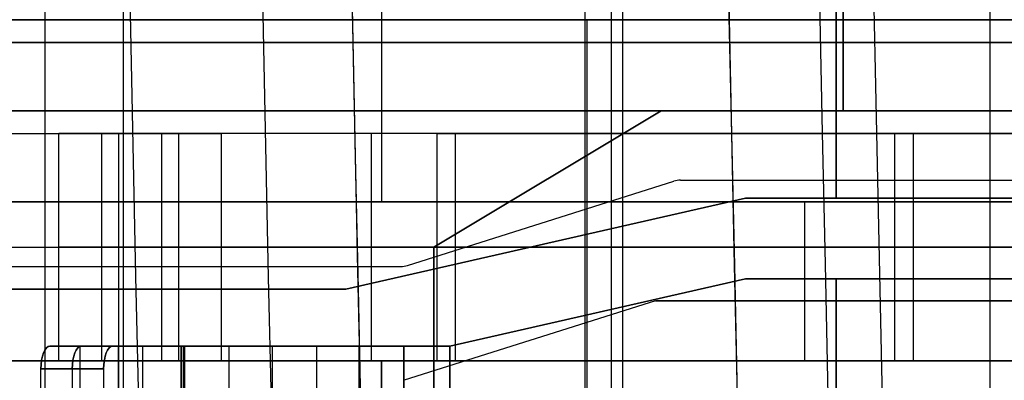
# Model space of a CAD drawing. Extents: x -64 to 57, y 4 to 161.
# Tile 16 of 256: x -61.07 to -56.74, y 36.07 to 37.66. Entities that reach past the tile are written whole.
import ezdxf

# ---------------------------------------------------------------- set-up
doc = ezdxf.new("R2010")
doc.units = 0
doc.layers.add('DEFAULT', color=7, linetype='CONTINUOUS')

msp = doc.modelspace()

# ---------------------------------------------------------------- linework, layer by layer
at = {"layer": 'DEFAULT', "color": 1}
for p, q in [((-60.9551, 12.1037, 35.613), (-60.9551, 150.6227, 35.613)), ((-58.5812, 9.8556, 31.6665), (-58.5812, 71.4914, 31.6665)), ((-58.5812, 9.855, 65.5085), (-58.5812, 71.4914, 65.5085)), ((-60.6117, 12.0995, 65.4553), (-60.6117, 71.385, 65.4553)), ((-60.6117, 12.0995, 31.7197), (-60.6117, 71.385, 31.7197))]:
    msp.add_line(p, q, dxfattribs=at)
at = {"layer": 'DEFAULT', "color": 254}
for p, q in [((-58.4671, 42.9565, 52.0166), (-58.4671, 32.3565, 52.0166)), ((-58.4171, 42.9565, 43.5666), (-58.4171, 32.3565, 43.5666)), ((-56.8021, 39.6565, 38.7966), (-56.8021, 35.6565, 38.7966)), ((-59.4771, 38.4565, 45.3916), (-59.4771, 36.8565, 45.3916)), ((-59.4771, 38.4565, 46.4416), (-59.4771, 36.8565, 46.4416)), ((-57.4771, 36.8715, 44.5166), (-57.4771, 38.2415, 44.5166)), ((-57.4771, 36.8715, 44.2166), (-57.4771, 38.2415, 44.2166)), ((-57.4771, 38.2415, 47.3166), (-57.4771, 36.8715, 47.3166)), ((-57.4771, 38.2415, 47.6166), (-57.4771, 36.8715, 47.6166)), ((-58.4671, 38.0565, 50.2166), (-58.4671, 37.2565, 50.2166)), ((-58.4171, 38.0565, 41.7666), (-58.4171, 37.2565, 41.7666)), ((-57.4471, 37.2565, 38.0966), (-57.4471, 38.0565, 38.0966)), ((-57.4471, 38.0565, 38.7966), (-57.4471, 37.2565, 38.7966)), ((-57.4471, 38.0565, 38.4466), (-57.4471, 37.2565, 38.4466)), ((-56.2771, 37.6565, 45.3916), (-62.6771, 37.6565, 45.3916)), ((-56.2771, 37.6565, 46.4416), (-62.6771, 37.6565, 46.4416)), ((-54.3571, 37.6565, 50.2166), (-62.5771, 37.6565, 50.2166)), ((-62.5771, 37.6565, 52.0166), (-54.3571, 37.6565, 52.0166)), ((-54.3571, 37.6565, 41.7666), (-62.4771, 37.6565, 41.7666)), ((-62.4771, 37.6565, 43.5666), (-54.3571, 37.6565, 43.5666)), ((-57.4471, 37.6565, 38.0966), (-46.4771, 37.6565, 38.0966)), ((-57.4471, 37.6565, 38.0966), (-57.4471, 37.6565, 38.7966)), ((-57.4471, 37.6565, 38.7966), (-54.3571, 37.6565, 38.7966)), ((-62.5771, 37.5565, 44.5166), (-52.3771, 37.5565, 44.5166)), ((-62.5771, 37.5565, 44.2166), (-52.3771, 37.5565, 44.2166)), ((-52.3771, 37.5565, 47.3166), (-62.5771, 37.5565, 47.3166)), ((-52.3771, 37.5565, 47.6166), (-62.5771, 37.5565, 47.6166)), ((-54.3571, 37.2565, 51.4966), (-61.3421, 37.2565, 51.4966)), ((-61.3421, 37.2565, 50.2166), (-54.3571, 37.2565, 50.2166)), ((-54.3571, 37.2565, 42.9966), (-61.3421, 37.2565, 42.9966)), ((-61.3421, 37.2565, 41.7666), (-54.3571, 37.2565, 41.7666)), ((-51.9421, 37.2565, 50.2466), (-61.3421, 37.2565, 50.2466)), ((-58.2471, 37.2565, 38.7966), (-59.2471, 36.6565, 38.7966)), ((-59.2471, 36.6565, 38.0966), (-58.2471, 37.2565, 38.0966)), ((-59.2471, 36.6565, 38.4466), (-58.2471, 37.2565, 38.4466)), ((-58.2471, 37.2565, 38.0966), (-57.4471, 37.2565, 38.0966)), ((-58.2471, 37.2565, 38.7966), (-58.2471, 37.2565, 38.0966)), ((-57.4471, 37.2565, 38.7966), (-58.2471, 37.2565, 38.7966)), ((-58.2471, 37.2565, 38.4466), (-57.4471, 37.2565, 38.4466)), ((-57.8471, 37.2565, 38.0966), (-57.8471, 37.2565, 38.7966)), ((-57.4471, 37.2565, 38.7966), (-57.4471, 37.2565, 38.0966)), ((-60.895, 36.1565, 42.1068), (-60.895, 37.1565, 42.1068)), ((-60.368, 37.1565, 41.5048), (-60.895, 37.1565, 42.1068)), ((-60.895, 36.1565, 50.6068), (-60.895, 37.1565, 50.6068)), ((-60.895, 37.1565, 50.6068), (-60.368, 37.1565, 50.0048)), ((-60.78, 37.1565, 41.9754), (-60.4477, 37.1565, 41.9754)), ((-60.78, 37.1565, 50.4754), (-60.4477, 37.1565, 50.4754)), ((-60.7069, 36.1565, 42.2714), (-60.7069, 37.1565, 42.2714)), ((-60.7069, 37.1565, 42.2714), (-60.1799, 37.1565, 41.6695)), ((-60.7069, 36.1565, 50.7714), (-60.7069, 37.1565, 50.7714)), ((-60.1799, 37.1565, 50.1695), (-60.7069, 37.1565, 50.7714)), ((-60.6315, 36.1565, 41.8058), (-60.6315, 37.1565, 41.8058)), ((-60.6315, 36.1565, 50.3058), (-60.6315, 37.1565, 50.3058)), ((-60.4434, 36.1565, 41.9705), (-60.4434, 37.1565, 41.9705)), ((-60.4434, 36.1565, 50.4705), (-60.4434, 37.1565, 50.4705)), ((-60.368, 36.1565, 41.5048), (-60.368, 37.1565, 41.5048)), ((-60.368, 36.1565, 50.0048), (-60.368, 37.1565, 50.0048)), ((-60.1799, 36.1565, 41.6695), (-60.1799, 37.1565, 41.6695)), ((-60.1799, 36.1565, 50.1695), (-60.1799, 37.1565, 50.1695)), ((-59.5216, 36.1565, 41.3709), (-59.5216, 37.1565, 41.3709)), ((-59.5216, 36.1565, 41.1209), (-59.5216, 37.1565, 41.1209)), ((-59.5216, 36.1565, 49.8709), (-59.5216, 37.1565, 49.8709)), ((-59.5216, 36.1565, 49.6209), (-59.5216, 37.1565, 49.6209)), ((-59.2338, 37.1565, 41.4196), (-59.2338, 36.1565, 41.4196)), ((-55.2049, 37.1565, 42.8227), (-59.2338, 37.1565, 41.4196)), ((-59.2338, 37.1565, 49.9196), (-59.2338, 36.1565, 49.9196)), ((-59.2338, 37.1565, 49.9196), (-55.2049, 37.1565, 51.3227)), ((-59.1516, 36.1565, 41.1835), (-59.1516, 37.1565, 41.1835)), ((-55.1227, 37.1565, 42.5866), (-59.1516, 37.1565, 41.1835)), ((-59.1516, 36.1565, 49.6835), (-59.1516, 37.1565, 49.6835)), ((-59.1516, 37.1565, 49.6835), (-55.1227, 37.1565, 51.0866)), ((-57.9171, 37.1565, 41.6134), (-57.9171, 37.1565, 41.8781)), ((-57.9171, 37.1565, 50.1134), (-57.9171, 37.1565, 50.3781)), ((-57.6378, 37.1565, 41.9754), (-56.8777, 37.1565, 41.9754)), ((-57.6378, 37.1565, 50.4754), (-56.8777, 37.1565, 50.4754)), ((-57.2194, 36.1565, 42.1211), (-57.2194, 37.1565, 42.1211)), ((-57.2194, 36.1565, 50.6211), (-57.2194, 37.1565, 50.6211)), ((-57.1371, 36.1565, 41.885), (-57.1371, 37.1565, 41.885)), ((-57.1371, 36.1565, 50.385), (-57.1371, 37.1565, 50.385)), ((-58.7471, 36.9565, 38.0966), (-58.7471, 36.9565, 38.7966)), ((-56.2771, 36.8565, 44.5166), (-62.6771, 36.8565, 44.5166)), ((-62.6771, 36.8565, 47.3166), (-56.2771, 36.8565, 47.3166)), ((-56.2771, 36.8565, 45.3916), (-62.6771, 36.8565, 45.3916)), ((-56.2771, 36.8565, 46.4416), (-62.6771, 36.8565, 46.4416)), ((-56.2771, 36.8565, 44.9541), (-62.6771, 36.8565, 44.9541)), ((-56.2771, 36.8565, 46.8791), (-62.6771, 36.8565, 46.8791)), ((-59.6333, 36.4715, 44.2166), (-57.8771, 36.8715, 44.2166)), ((-57.8771, 36.8715, 44.5166), (-59.6333, 36.4715, 44.5166)), ((-59.6333, 36.4715, 47.6166), (-57.8771, 36.8715, 47.6166)), ((-59.6333, 36.4715, 47.3166), (-57.8771, 36.8715, 47.3166)), ((-59.6333, 36.4715, 44.3666), (-57.8771, 36.8715, 44.3666)), ((-59.6333, 36.4715, 47.4666), (-57.8771, 36.8715, 47.4666)), ((-59.4771, 36.8565, 44.5166), (-59.4771, 36.8565, 45.3916)), ((-59.4771, 36.8565, 47.3166), (-59.4771, 36.8565, 46.4416)), ((-56.2771, 36.8715, 44.5166), (-57.8771, 36.8715, 44.5166)), ((-57.8771, 36.8715, 44.2166), (-57.8771, 36.8715, 44.5166)), ((-57.8771, 36.8715, 44.2166), (-56.2771, 36.8715, 44.2166)), ((-57.8771, 36.8715, 47.3166), (-56.2771, 36.8715, 47.3166)), ((-57.8771, 36.8715, 47.6166), (-56.2771, 36.8715, 47.6166)), ((-57.8771, 36.8715, 47.6166), (-57.8771, 36.8715, 47.3166)), ((-57.8771, 36.8715, 44.3666), (-56.2771, 36.8715, 44.3666)), ((-57.8771, 36.8715, 47.4666), (-56.2771, 36.8715, 47.4666)), ((-57.6171, 36.8565, 44.5166), (-57.6171, 36.1565, 44.5166)), ((-57.6171, 36.8565, 47.3166), (-57.6171, 36.1565, 47.3166)), ((-57.0771, 36.8715, 44.5166), (-57.0771, 36.8715, 44.2166)), ((-57.0771, 36.8715, 47.6166), (-57.0771, 36.8715, 47.3166)), ((-58.7552, 36.6715, 44.2166), (-58.7552, 36.6715, 44.5166)), ((-58.7552, 36.6715, 47.3166), (-58.7552, 36.6715, 47.6166)), ((-61.3421, 36.6565, 42.9966), (-51.9421, 36.6565, 42.9966)), ((-60.368, 36.6565, 41.5048), (-60.895, 36.6565, 42.1068)), ((-60.368, 36.6565, 50.0048), (-60.895, 36.6565, 50.6068)), ((-60.7069, 36.6565, 42.2714), (-60.1799, 36.6565, 41.6695)), ((-60.7069, 36.6565, 50.7714), (-60.1799, 36.6565, 50.1695)), ((-59.2471, 35.6565, 38.0966), (-59.2471, 36.6565, 38.0966)), ((-59.2471, 36.6565, 38.7966), (-59.2471, 36.6565, 38.0966)), ((-59.2471, 36.6565, 38.7966), (-59.2471, 35.6565, 38.7966)), ((-59.2471, 36.6565, 38.2466), (-59.2471, 32.1565, 38.2466)), ((-59.2338, 36.6565, 41.4196), (-55.2049, 36.6565, 42.8227)), ((-59.2338, 36.6565, 49.9196), (-55.2049, 36.6565, 51.3227)), ((-55.1227, 36.6565, 42.5866), (-59.1516, 36.6565, 41.1835)), ((-55.1227, 36.6565, 51.0866), (-59.1516, 36.6565, 49.6835)), ((-59.1771, 36.2215, 44.5166), (-57.8771, 36.5176, 44.5166)), ((-57.8771, 36.5176, 44.2166), (-59.1771, 36.2215, 44.2166)), ((-57.8771, 36.5176, 47.3166), (-59.1771, 36.2215, 47.3166)), ((-57.8771, 36.5176, 47.6166), (-59.1771, 36.2215, 47.6166)), ((-57.8771, 36.5176, 44.3666), (-59.1771, 36.2215, 44.3666)), ((-57.8771, 36.5176, 47.4666), (-59.1771, 36.2215, 47.4666)), ((-57.8771, 36.5176, 44.5166), (-56.2771, 36.5176, 44.5166)), ((-56.2771, 36.5176, 44.2166), (-57.8771, 36.5176, 44.2166)), ((-57.8771, 36.5176, 44.2166), (-57.8771, 36.5176, 44.5166)), ((-56.2771, 36.5176, 47.3166), (-57.8771, 36.5176, 47.3166)), ((-56.2771, 36.5176, 47.6166), (-57.8771, 36.5176, 47.6166)), ((-57.8771, 36.5176, 47.6166), (-57.8771, 36.5176, 47.3166)), ((-57.8771, 36.5176, 44.3666), (-56.2771, 36.5176, 44.3666)), ((-57.8771, 36.5176, 47.4666), (-56.2771, 36.5176, 47.4666)), ((-57.4771, 33.7254, 44.5166), (-57.4771, 36.5176, 44.5166)), ((-57.4771, 33.7254, 44.2166), (-57.4771, 36.5176, 44.2166)), ((-57.4771, 36.5176, 47.3166), (-57.4771, 33.7254, 47.3166)), ((-57.4771, 36.5176, 47.6166), (-57.4771, 33.7254, 47.6166)), ((-57.0771, 36.5176, 44.2166), (-57.0771, 36.5176, 44.5166)), ((-57.0771, 36.5176, 47.3166), (-57.0771, 36.5176, 47.6166)), ((-59.6333, 36.4715, 44.5166), (-62.0771, 36.4715, 44.5166)), ((-62.0771, 36.4715, 44.2166), (-59.6333, 36.4715, 44.2166)), ((-62.0771, 36.4715, 47.3166), (-59.6333, 36.4715, 47.3166)), ((-62.0771, 36.4715, 47.6166), (-59.6333, 36.4715, 47.6166)), ((-62.0771, 36.4715, 44.3666), (-59.6333, 36.4715, 44.3666)), ((-62.0771, 36.4715, 47.4666), (-59.6333, 36.4715, 47.4666)), ((-60.8552, 36.4715, 44.5166), (-60.8552, 36.4715, 44.2166)), ((-60.8552, 36.4715, 47.6166), (-60.8552, 36.4715, 47.3166)), ((-59.6333, 36.4715, 44.2166), (-59.6333, 36.4715, 44.5166)), ((-59.6333, 36.4715, 47.3166), (-59.6333, 36.4715, 47.6166)), ((-58.5271, 36.3695, 44.2166), (-58.5271, 36.3695, 44.5166)), ((-58.5271, 36.3695, 47.3166), (-58.5271, 36.3695, 47.6166)), ((-60.9353, 36.2215, 44.3048), (-60.6594, 36.2215, 44.4226)), ((-60.6594, 36.2215, 47.4106), (-60.9353, 36.2215, 47.5283)), ((-60.6331, 36.2215, 43.5968), (-60.9353, 36.2215, 44.3048)), ((-60.9353, 36.2215, 47.5283), (-60.6331, 36.2215, 48.2363)), ((-60.8038, 36.2215, 43.9968), (-60.8038, 34.0215, 43.9968)), ((-60.8038, 36.2215, 47.8363), (-60.8038, 34.0215, 47.8363)), ((-60.7892, 36.2215, 47.8706), (-60.463, 36.2215, 47.8706)), ((-60.7833, 36.2215, 43.9487), (-60.4571, 36.2215, 43.9487)), ((-60.6594, 36.2215, 44.4226), (-60.3572, 36.2215, 43.7145)), ((-60.3572, 36.2215, 48.1186), (-60.6594, 36.2215, 47.4106)), ((-60.6331, 36.2215, 48.2363), (-60.6331, 34.0215, 48.2363)), ((-60.6331, 34.0215, 43.5968), (-60.6331, 36.2215, 43.5968)), ((-60.5279, 36.2215, 44.1145), (-60.5279, 34.0215, 44.1145)), ((-60.5279, 36.2215, 47.7186), (-60.5279, 34.0215, 47.7186)), ((-60.3572, 34.0215, 43.7145), (-60.3572, 36.2215, 43.7145)), ((-60.3572, 36.2215, 48.1186), (-60.3572, 34.0215, 48.1186)), ((-60.348, 36.2215, 48.1247), (-60.348, 34.0215, 48.1247)), ((-60.348, 34.0215, 48.4247), (-60.348, 36.2215, 48.4247)), ((-60.348, 34.0215, 43.7085), (-60.348, 36.2215, 43.7085)), ((-60.348, 34.0215, 43.4085), (-60.348, 36.2215, 43.4085)), ((-60.3415, 34.0215, 48.1222), (-60.3415, 36.2215, 48.1222)), ((-60.3415, 36.2215, 43.7109), (-59.5745, 36.2215, 44.3694)), ((-60.3415, 34.0215, 43.7109), (-60.3415, 36.2215, 43.7109)), ((-59.5745, 36.2215, 47.4637), (-60.3415, 36.2215, 48.1222)), ((-59.3791, 36.2215, 44.1418), (-60.1461, 36.2215, 43.4833)), ((-60.1461, 34.0215, 43.4833), (-60.1461, 36.2215, 43.4833)), ((-60.1461, 36.2215, 48.3499), (-59.3791, 36.2215, 47.6914)), ((-60.1461, 34.0215, 48.3499), (-60.1461, 36.2215, 48.3499)), ((-60.0645, 36.2215, 43.9487), (-59.6039, 36.2215, 43.9487)), ((-60.0562, 36.2215, 43.5604), (-60.0562, 36.2215, 43.9558)), ((-60.0562, 36.2215, 47.8773), (-60.0562, 36.2215, 48.2727)), ((-60.0484, 36.2215, 47.8706), (-59.5879, 36.2215, 47.8706)), ((-59.958, 36.2215, 44.0401), (-59.958, 34.0215, 44.0401)), ((-59.958, 36.2215, 47.793), (-59.958, 34.0215, 47.793)), ((-59.7626, 36.2215, 43.8125), (-59.7626, 34.0215, 43.8125)), ((-59.7626, 36.2215, 48.0206), (-59.7626, 34.0215, 48.0206)), ((-59.5745, 36.2215, 44.3694), (-59.5745, 34.0215, 44.3694)), ((-59.5745, 34.0215, 47.4637), (-59.5745, 36.2215, 47.4637)), ((-59.3791, 36.2215, 44.1418), (-59.3791, 34.0215, 44.1418)), ((-59.3791, 34.0215, 47.6914), (-59.3791, 36.2215, 47.6914)), ((-59.1771, 34.0215, 44.5166), (-59.1771, 36.2215, 44.5166)), ((-59.1771, 36.2215, 44.2166), (-59.1771, 36.2215, 44.5166)), ((-59.1771, 34.0215, 44.2166), (-59.1771, 36.2215, 44.2166)), ((-59.1771, 36.2215, 47.3166), (-59.1771, 34.0215, 47.3166)), ((-59.1771, 36.2215, 47.6166), (-59.1771, 34.0215, 47.6166)), ((-59.1771, 36.2215, 47.6166), (-59.1771, 36.2215, 47.3166)), ((-62.6771, 36.1565, 44.5166), (-56.2771, 36.1565, 44.5166)), ((-56.2771, 36.1565, 47.3166), (-62.6771, 36.1565, 47.3166)), ((-62.6771, 36.1565, 45.3916), (-56.2771, 36.1565, 45.3916)), ((-56.2771, 36.1565, 46.4416), (-62.6771, 36.1565, 46.4416)), ((-56.2771, 36.1565, 44.9541), (-62.6771, 36.1565, 44.9541)), ((-56.2771, 36.1565, 46.8791), (-62.6771, 36.1565, 46.8791)), ((-60.895, 36.1565, 42.1068), (-60.368, 36.1565, 41.5048)), ((-60.895, 36.1565, 50.6068), (-60.368, 36.1565, 50.0048)), ((-60.78, 36.1565, 41.9754), (-60.4477, 36.1565, 41.9754)), ((-60.78, 36.1565, 50.4754), (-60.4477, 36.1565, 50.4754)), ((-60.1799, 36.1565, 41.6695), (-60.7069, 36.1565, 42.2714)), ((-60.1799, 36.1565, 50.1695), (-60.7069, 36.1565, 50.7714)), ((-59.4771, 36.1565, 45.3916), (-59.4771, 36.1565, 44.5166)), ((-59.4771, 36.1565, 47.3166), (-59.4771, 36.1565, 46.4416)), ((-59.4771, 33.4565, 45.3916), (-59.4771, 36.1565, 45.3916)), ((-59.4771, 36.1565, 46.4416), (-59.4771, 33.4565, 46.4416)), ((-59.2338, 36.1565, 41.4196), (-55.2049, 36.1565, 42.8227)), ((-55.2049, 36.1565, 51.3227), (-59.2338, 36.1565, 49.9196)), ((-59.1516, 36.1565, 41.1835), (-55.1227, 36.1565, 42.5866)), ((-59.1516, 36.1565, 49.6835), (-55.1227, 36.1565, 51.0866)), ((-57.9171, 36.1565, 41.8781), (-57.9171, 36.1565, 41.6134)), ((-57.9171, 36.1565, 50.3781), (-57.9171, 36.1565, 50.1134)), ((-57.6378, 36.1565, 41.9754), (-56.8777, 36.1565, 41.9754)), ((-57.6378, 36.1565, 50.4754), (-56.8777, 36.1565, 50.4754)), ((-60.9745, 36.1215, 44.3968), (-60.6986, 36.1215, 44.5145)), ((-60.6986, 36.1215, 47.3186), (-60.9745, 36.1215, 47.4363)), ((-60.9745, 34.1215, 44.3968), (-60.9745, 36.1215, 44.3968)), ((-60.9745, 34.1215, 47.4363), (-60.9745, 36.1215, 47.4363)), ((-60.6986, 36.1215, 44.5145), (-60.9745, 36.1215, 44.3968)), ((-60.8366, 36.1215, 44.4557), (-60.8366, 34.1215, 44.4557)), ((-60.8366, 36.1215, 47.3775), (-60.8366, 34.1215, 47.3775)), ((-60.6986, 36.1215, 44.5145), (-60.6986, 34.1215, 44.5145)), ((-60.6986, 36.1215, 47.3186), (-60.6986, 34.1215, 47.3186))]:
    msp.add_line(p, q, dxfattribs=at)
at = {"layer": 'DEFAULT'}
for p, q in [((-62.8721, 37.6565, 38.7916), (-54.2771, 37.6565, 38.7966)), ((-54.2771, 37.6565, 39.0966), (-62.8671, 37.6565, 39.0966)), ((-54.2771, 37.6565, 38.7966), (-62.8671, 37.6564, 38.7966)), ((-54.2771, 37.6565, 39.0966), (-62.8671, 37.6565, 39.0966)), ((-62.8671, 37.6565, 39.0966), (-54.2771, 37.6565, 39.0966)), ((-62.8671, 37.6564, 38.7966), (-54.2771, 37.6565, 38.7966)), ((-54.2771, 37.6565, 39.0966), (-62.8671, 37.6565, 39.0966)), ((-62.8671, 37.6564, 38.7966), (-54.2771, 37.6565, 38.7966)), ((-62.8671, 37.6565, 53.0366), (-48.7271, 37.6565, 53.0366)), ((-62.8671, 37.6565, 52.7366), (-48.7271, 37.6565, 52.7366)), ((-58.7271, 37.6564, 39.0966), (-58.7271, 37.6564, 38.7966)), ((-58.5721, 31.5065, 39.0966), (-58.5721, 37.6564, 39.0966)), ((-58.5721, 31.5065, 38.7966), (-58.5721, 37.6564, 38.7966)), ((-59.3624, 36.5762, 53.0366), (-58.1919, 36.9468, 53.0366)), ((-59.3624, 36.5762, 52.7366), (-58.1919, 36.9468, 52.7366)), ((-59.3624, 36.5762, 52.8866), (-58.1919, 36.9468, 52.8866)), ((-58.1919, 36.9468, 52.7366), (-58.1919, 36.9468, 53.0366)), ((-58.1617, 36.9515, 53.0366), (-56.4771, 36.9515, 53.0366)), ((-58.1617, 36.9515, 52.7366), (-56.4771, 36.9515, 52.7366)), ((-58.1617, 36.9515, 53.0366), (-58.1617, 36.9515, 52.7366)), ((-58.1617, 36.9515, 52.8866), (-56.4771, 36.9515, 52.8866)), ((-57.3194, 36.9515, 53.0366), (-57.3194, 36.9515, 52.7366)), ((-58.7771, 36.7615, 52.7366), (-58.7771, 36.7615, 53.0366)), ((-62.1771, 36.5715, 53.0366), (-59.3926, 36.5715, 53.0366)), ((-62.1771, 36.5715, 52.7366), (-59.3926, 36.5715, 52.7366)), ((-62.1771, 36.5715, 52.8866), (-59.3926, 36.5715, 52.8866)), ((-60.7849, 36.5715, 53.0366), (-60.7849, 36.5715, 52.7366)), ((-59.3926, 36.5715, 53.0366), (-59.3926, 36.5715, 52.7366)), ((-59.3624, 36.5762, 52.7366), (-59.3624, 36.5762, 53.0366)), ((-58.2719, 36.4215, 53.0366), (-59.3771, 36.0715, 53.0366)), ((-58.2719, 36.4215, 52.7366), (-59.3771, 36.0715, 52.7366)), ((-58.2719, 36.4215, 52.8866), (-59.3771, 36.0715, 52.8866)), ((-56.4771, 36.4215, 53.0366), (-58.2719, 36.4215, 53.0366)), ((-56.4771, 36.4215, 52.7366), (-58.2719, 36.4215, 52.7366)), ((-58.2719, 36.4215, 53.0366), (-58.2719, 36.4215, 52.7366)), ((-58.2719, 36.4215, 52.8866), (-56.4771, 36.4215, 52.8866)), ((-57.3745, 36.4215, 52.7366), (-57.3745, 36.4215, 53.0366)), ((-58.8245, 36.2465, 52.7366), (-58.8245, 36.2465, 53.0366))]:
    msp.add_line(p, q, dxfattribs=at)
at = {"layer": 'DEFAULT', "color": 1, "extrusion": (8.80849e-08, 1.65877e-11, 1)}
msp.add_arc((2112.4494, 83.1513, 30.3646), 2172.531, 178.0582251, 181.9633825, dxfattribs=at)
at = {"layer": 'DEFAULT', "color": 1, "extrusion": (6.37239e-09, -5.38277e-14, 1)}
msp.add_arc((2106.8678, 83.1507, 28.609), 2167.9273, 178.056369, 181.9652383, dxfattribs=at)
at = {"layer": 'DEFAULT', "color": 1, "extrusion": (-6.39751e-09, 3.73463e-14, 1)}
msp.add_arc((2106.8678, 83.1507, 68.566), 2167.9273, 178.056369, 181.9652417, dxfattribs=at)
at = {"layer": 'DEFAULT', "color": 1, "extrusion": (-4.01616e-05, -4.47712e-09, 1)}
msp.add_arc((2112.4396, 83.1513, 28.6012), 2172.9134, 178.0606672, 181.9609199, dxfattribs=at)
at = {"layer": 'DEFAULT', "color": 1, "extrusion": (4.01504e-05, 4.4757e-09, 1)}
msp.add_arc((2112.4343, 83.1513, 68.5737), 2172.912, 178.060666, 181.9609244, dxfattribs=at)
at = {"layer": 'DEFAULT', "color": 1, "extrusion": (8.84343e-08, 1.65026e-11, 1)}
msp.add_arc((2112.4606, 83.1513, 30.3646), 2172.5422, 178.0615914, 181.9600157, dxfattribs=at)
at = {"layer": 'DEFAULT', "color": 1, "extrusion": (-8.77825e-08, -1.6417e-11, 1)}
msp.add_arc((2112.4589, 83.1513, 66.8103), 2172.5405, 178.0615925, 181.9600222, dxfattribs=at)
at = {"layer": 'DEFAULT', "color": 1, "extrusion": (-1.20336e-07, -1.63837e-11, 1)}
msp.add_arc((2114.1223, 83.1513, 66.7525), 2172.5478, 178.0626042, 181.9590105, dxfattribs=at)
at = {"layer": 'DEFAULT', "color": 1, "extrusion": (1.21146e-07, 1.64666e-11, 1)}
msp.add_arc((2114.1246, 83.1513, 30.4225), 2172.5492, 178.0626034, 181.9590034, dxfattribs=at)
at = {"layer": 'DEFAULT', "color": 1, "extrusion": (-8.19297e-05, -1.02067e-08, 1)}
msp.add_arc((2109.4242, 83.1507, 30.4411), 2167.4488, 178.0582714, 181.963356, dxfattribs=at)
at = {"layer": 'DEFAULT', "color": 1, "extrusion": (8.1905e-05, 1.02059e-08, 1)}
msp.add_arc((2109.4164, 83.1507, 66.7338), 2167.4489, 178.0582742, 181.9633612, dxfattribs=at)
at = {"layer": 'DEFAULT', "color": 1, "extrusion": (0.026177, -5.2664e-15, 0.999657)}
msp.add_arc((83.1488, -2118.5656, 30.1222), 2177.1597, 90.3056479, 91.9301712, dxfattribs=at)
at = {"layer": 'DEFAULT', "color": 1, "extrusion": (-0.026177, -7.7076e-15, 0.999657)}
msp.add_arc((-83.1488, 2121.1093, 67.0195), 2177.1597, 270.3056479, 271.9301871, dxfattribs=at)
at = {"layer": 'DEFAULT', "color": 254, "extrusion": (-1.19249e-08, 1, 8.86073e-16)}
msp.add_arc((61.1771, 41.8597, 37.1565), 0.625, 90, 138.7982, dxfattribs=at)
at = {"layer": 'DEFAULT', "color": 254, "extrusion": (-1.19249e-08, 1, 1.21313e-16)}
msp.add_arc((61.1771, 41.8597, 37.1565), 0.375, 90, 138.7982, dxfattribs=at)
at = {"layer": 'DEFAULT', "color": 254, "extrusion": (-1.19249e-08, 1, 8.29245e-16)}
msp.add_arc((61.1771, 50.3597, 37.1565), 0.625, 90, 138.7982, dxfattribs=at)
at = {"layer": 'DEFAULT', "color": 254, "extrusion": (-1.19249e-08, 1, 4.23464e-16)}
msp.add_arc((61.1771, 50.3597, 37.1565), 0.375, 90, 138.7982, dxfattribs=at)
at = {"layer": 'DEFAULT', "color": 254, "extrusion": (-1.19249e-08, 1, 3.62539e-16)}
msp.add_arc((59.5216, 42.2459, 37.1565), 1.125, 250.7982, 318.7982, dxfattribs=at)
at = {"layer": 'DEFAULT', "color": 254, "extrusion": (-1.19249e-08, 1, 3.23317e-16)}
msp.add_arc((59.5216, 50.7459, 37.1565), 1.125, 250.7982, 318.7982, dxfattribs=at)
at = {"layer": 'DEFAULT', "color": 254, "extrusion": (-1.19249e-08, 1, 1.22657e-16)}
msp.add_arc((59.5216, 42.2459, 37.1565), 0.875, 250.7982, 318.7982, dxfattribs=at)
at = {"layer": 'DEFAULT', "color": 254, "extrusion": (-1.19249e-08, 1, 4.45326e-17)}
msp.add_arc((59.5216, 50.7459, 37.1565), 0.875, 250.7982, 318.7982, dxfattribs=at)
at = {"layer": 'DEFAULT'}
for centre, start, end in [((-58.1617, 36.8515, 53.0366), 90, 107.5713), ((-58.1617, 36.8515, 52.7366), 90, 107.5713), ((-58.1617, 36.8515, 52.8866), 90, 107.5713), ((-59.3926, 36.6715, 53.0366), 270, 287.5713), ((-59.3926, 36.6715, 52.7366), 270, 287.5713), ((-59.3926, 36.6715, 52.8866), 270, 287.5713)]:
    msp.add_arc(centre, 0.1, start, end, dxfattribs=at)
at = {"layer": 'DEFAULT', "color": 254, "extrusion": (-1.19249e-08, 1, 0)}
for centre, radius, start, end in [((61.1771, 41.8597, 36.6565), 0.625, 90, 138.7982), ((61.1771, 41.8597, 36.6565), 0.375, 90, 138.7982), ((61.1771, 50.3597, 36.6565), 0.625, 90, 138.7982), ((61.1771, 50.3597, 36.6565), 0.375, 90, 138.7982), ((59.5216, 42.2459, 36.6565), 1.125, 250.7982, 318.7982), ((59.5216, 50.7459, 36.6565), 1.125, 250.7982, 318.7982), ((59.5216, 42.2459, 36.6565), 0.875, 250.7982, 318.7982), ((59.5216, 50.7459, 36.6565), 0.875, 250.7982, 318.7982), ((60.348, 48.1147, 36.2215), 0.01, 23.1107, 90), ((59.1771, 43.9066, 36.2215), 0.61, 49.3522, 90), ((59.1771, 43.9066, 36.2215), 0.31, 49.3522, 90)]:
    msp.add_arc(centre, radius, start, end, dxfattribs=at)
at = {"layer": 'DEFAULT', "color": 254, "extrusion": (0.919749, 1.09695e-08, 0.392508)}
msp.add_arc((36.1215, 64.6669, -38.6551), 0.1, 360, 90, dxfattribs=at)
at = {"layer": 'DEFAULT', "color": 254, "extrusion": (0.919749, 1.09707e-08, -0.392508)}
msp.add_arc((36.1215, 19.7965, -74.7004), 0.1, 270, 0, dxfattribs=at)
at = {"layer": 'DEFAULT', "color": 254, "extrusion": (0.919749, 1.09679e-08, 0.392508)}
for centre in [(36.1215, 64.6669, -38.5051), (36.1215, 64.6669, -38.3551)]:
    msp.add_arc(centre, 0.1, 0, 90, dxfattribs=at)
at = {"layer": 'DEFAULT', "color": 254, "extrusion": (0.919749, 1.09679e-08, -0.392508)}
msp.add_arc((36.1215, 19.7965, -74.5504), 0.1, 270, 360, dxfattribs=at)
at = {"layer": 'DEFAULT', "color": 254, "extrusion": (0.919749, 1.09723e-08, -0.392508)}
msp.add_arc((36.1215, 19.7965, -74.4004), 0.1, 270, 0, dxfattribs=at)
at = {"layer": 'DEFAULT', "color": 254, "extrusion": (-1.19249e-08, 1, -7.16273e-16)}
msp.add_arc((60.348, 48.1147, 36.2215), 0.31, 23.1107, 90, dxfattribs=at)
at = {"layer": 'DEFAULT', "color": 254, "extrusion": (-1.19249e-08, 1, -2.70246e-16)}
msp.add_arc((60.348, 43.7185, 36.2215), 0.31, 229.3522, 336.8893, dxfattribs=at)
at = {"layer": 'DEFAULT', "color": 254, "extrusion": (-1.19249e-08, 1, -7.15452e-15)}
msp.add_arc((60.348, 43.7185, 36.2215), 0.01, 229.3522, 336.8893, dxfattribs=at)
at = {"layer": 'DEFAULT', "color": 254, "extrusion": (-1.19246e-08, 1, 4.66641e-13)}
msp.add_arc((60.348, 48.1147, 36.2215), 0.01, 90, 130.6478, dxfattribs=at)
at = {"layer": 'DEFAULT', "color": 254, "extrusion": (-1.19249e-08, 1, 1.43255e-14)}
msp.add_arc((60.348, 48.1147, 36.2215), 0.31, 90, 130.6478, dxfattribs=at)
at = {"layer": 'DEFAULT', "color": 254, "extrusion": (-1.19252e-08, 1, -3.89882e-13)}
msp.add_arc((59.1771, 47.9266, 36.2215), 0.61, 270, 310.6478, dxfattribs=at)
at = {"layer": 'DEFAULT', "color": 254, "extrusion": (-1.19255e-08, 1, -7.67742e-13)}
msp.add_arc((59.1771, 47.9266, 36.2215), 0.31, 270, 310.6478, dxfattribs=at)
at = {"layer": 'DEFAULT', "color": 254, "extrusion": (-1.19249e-08, 1, -1.79741e-16)}
for centre, radius, start, end in [((61.1771, 41.8597, 36.1565), 0.625, 90, 138.7982), ((61.1771, 41.8597, 36.1565), 0.375, 90, 138.7982), ((59.5216, 42.2459, 36.1565), 1.125, 250.7982, 318.7982), ((59.5216, 42.2459, 36.1565), 0.875, 250.7982, 318.7982)]:
    msp.add_arc(centre, radius, start, end, dxfattribs=at)
at = {"layer": 'DEFAULT', "color": 254, "extrusion": (-1.19249e-08, 1, 2.77834e-16)}
msp.add_arc((61.1771, 50.3597, 36.1565), 0.625, 90, 138.7982, dxfattribs=at)
at = {"layer": 'DEFAULT', "color": 254, "extrusion": (-1.19249e-08, 1, -2.57865e-16)}
for centre, radius, start, end in [((61.1771, 50.3597, 36.1565), 0.375, 90, 138.7982), ((59.5216, 50.7459, 36.1565), 1.125, 250.7982, 318.7982)]:
    msp.add_arc(centre, radius, start, end, dxfattribs=at)
at = {"layer": 'DEFAULT', "color": 254, "extrusion": (-1.19249e-08, 1, -4.97512e-16)}
msp.add_arc((59.5216, 50.7459, 36.1565), 0.875, 250.7982, 318.7982, dxfattribs=at)

doc.saveas('drawing.dxf')
